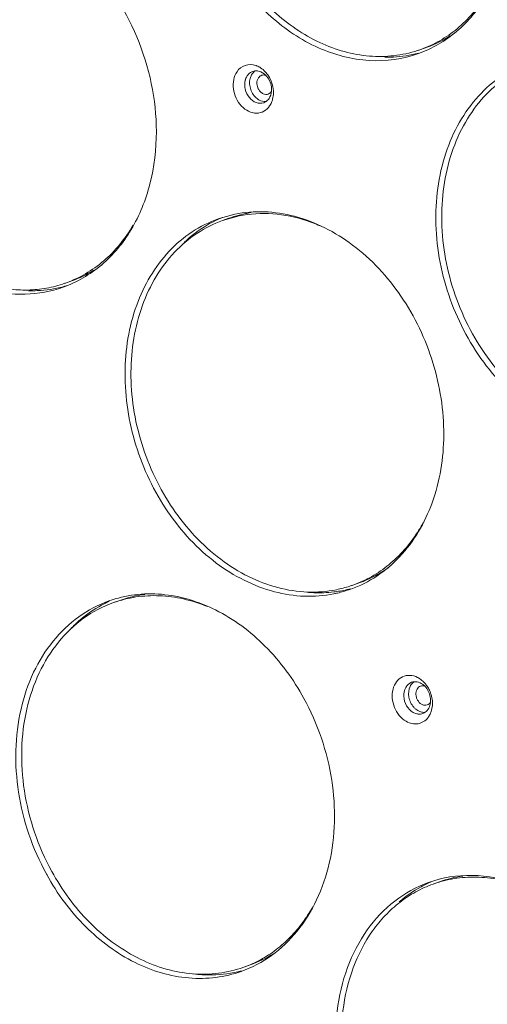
# Model space of a CAD drawing. Header units: millimetres. Extents: x 29170 to 33192, y 579 to 3108.
# Tile 109 of 256: x 30358 to 30414, y 2271 to 2390. Entities that reach past the tile are written whole.
import ezdxf

# ---------------------------------------------------------------- set-up
doc = ezdxf.new("R2010")
doc.units = ezdxf.units.MM
doc.layers.add('细实线', color=7, linetype='Continuous', lineweight=13)

msp = doc.modelspace()

# ---------------------------------------------------------------- linework, layer by layer
at = {"layer": '细实线'}
for p, q in [((30407.15, 2387.031), (30406.388, 2386.759)), ((30383.953, 2366.868), (30381.92, 2366.301)), ((30382.463, 2366.103), (30384.456, 2366.657)), ((30383.225, 2366.375), (30382.463, 2366.103)), ((30364.255, 2358.821), (30363.493, 2358.549)), ((30363.557, 2358.206), (30363.6, 2358.218)), ((30398.963, 2322.343), (30398.201, 2322.071)), ((30370.027, 2320.223), (30369.265, 2319.951)), ((30408.634, 2286.232), (30407.872, 2285.96)), ((30385.765, 2276.191), (30385.004, 2275.919))]:
    msp.add_line(p, q, dxfattribs=at)
for centre, radius, start, end in [((30402.27, 2400.657), 14.473, 289.70315, 302.02456), ((30401.57, 2400.239), 14.315, 288.05552, 289.66748), ((30385.717, 2382.595), 2.35, 69.49012, 71.61589), ((30385.656, 2382.442), 2.514, 61.9287, 69.42778), ((30386.491, 2382.937), 1.231, 109.67179, 117.85825), ((30387.214, 2382.986), 1.442, 135.71711, 145.60341), ((30386.494, 2382.923), 1.245, 94.80058, 109.59921), ((30385.72, 2381.469), 2.868, 343.44334, 345.89733), ((30387.005, 2381.497), 1.24, 289.7185, 304.05909), ((30386.265, 2381.215), 2.264, 325.56006, 327.35864), ((30388.01, 2352.983), 14.591, 112.50832, 114.58006), ((30388.051, 2352.87), 14.341, 106.33569, 109.66565), ((30388.073, 2352.792), 14.422, 101.41594, 106.33263), ((30388.098, 2352.664), 14.553, 98.71288, 101.41466), ((30388.01, 2352.984), 14.59, 114.58013, 115.75323), ((30386.623, 2348.079), 18.973, 65.63206, 71.45804), ((30359.381, 2372.433), 14.458, 289.69738, 301.41322), ((30358.674, 2372.031), 14.318, 288.06773, 289.66732), ((30359.475, 2372.199), 14.576, 284.81819, 286.26086), ((30390.412, 2338.406), 18.489, 327.37961, 331.65005), ((30394.113, 2336.089), 14.951, 276.80693, 278.16284), ((30393.355, 2335.643), 14.411, 281.41542, 288.06196), ((30394.14, 2335.906), 14.766, 278.15921, 281.4124), ((30392.996, 2335.342), 14.618, 283.14739, 286.2915), ((30394.167, 2335.769), 14.626, 281.41758, 284.82606), ((30393, 2335.33), 14.606, 286.29221, 289.69747), ((30393.38, 2335.559), 14.324, 288.06946, 289.66685), ((30374.875, 2306.651), 14.411, 97.2011, 109.66065), ((30392.994, 2335.352), 14.628, 281.4175, 283.1472), ((30375.67, 2305.65), 16.055, 130.45446, 136.19793), ((30404.82, 2308.595), 2.604, 60.19109, 63.12551), ((30405.696, 2309.162), 1.241, 95.81718, 109.62545), ((30406.342, 2309.294), 1.338, 131.64084, 134.69519), ((30406.316, 2309.323), 1.3, 125.2404, 131.64529), ((30404.425, 2308.062), 3.27, 41.87234, 46.95625), ((30404.255, 2307.914), 3.496, 33.71929, 41.82179), ((30404.068, 2307.786), 3.722, 25.54623, 33.7458), ((30407.141, 2308.75), 2.145, 221.82788, 230.62907), ((30386.991, 2301.347), 29.448, 208.73606, 208.9258), ((30413.479, 2272.671), 14.401, 98.02761, 109.66209), ((30413.413, 2272.857), 14.572, 112.96337, 114.51868), ((30377.549, 2292.051), 18.099, 324.5402, 331.06582), ((30378.082, 2291.679), 17.449, 323.67454, 324.5201), ((30380.912, 2289.763), 14.413, 289.67923, 302.40056), ((30380.905, 2291.167), 16.184, 262.87002, 266.79212), ((30380.18, 2289.415), 14.332, 288.0163, 289.66892)]:
    msp.add_arc(centre, radius, start, end, dxfattribs=at)
for points, knots in [([(30381.911, 2424.036), (30380.759, 2422.11), (30379.085, 2417.667), (30378.604, 2410.433), (30380.042, 2403.046), (30383.258, 2396.213), (30387.952, 2390.581), (30393.71, 2386.707), (30400.017, 2385.026), (30404.223, 2385.588), (30406.104, 2386.261)], [0, 0, 0, 0, 0.1211919, 0.2512562, 0.3869416, 0.5232143, 0.6548699, 0.778127, 0.8921476, 1, 1, 1, 1]), ([(30406.006, 2386.629), (30405.081, 2386.327), (30403.146, 2385.909), (30400.145, 2385.873), (30397.108, 2386.42), (30394.115, 2387.534), (30391.239, 2389.182), (30387.607, 2392.072), (30383.766, 2396.773), (30380.678, 2403.464), (30379.528, 2409.539), (30379.572, 2414.358), (30380.08, 2417.807), (30381.053, 2421.033), (30382.017, 2423.021), (30382.57, 2423.945)], [0, 0, 0, 0, 0.0536625, 0.108264, 0.164494, 0.2228291, 0.2834968, 0.3464786, 0.4779617, 0.6138476, 0.7490169, 0.8148959, 0.8788687, 0.94061, 1, 1, 1, 1]), ([(30413.753, 2420.24), (30415.736, 2417.987), (30423.489, 2408.611), (30430.106, 2398.304), (30434.391, 2390.205)], [0, 0, 0, 0, 0.2467083, 1, 1, 1, 1]), ([(30374.458, 2376.847), (30374.454, 2380.736), (30372.808, 2388.516), (30367.365, 2396.676), (30361.489, 2401.186), (30356.739, 2403.245), (30351.852, 2403.886), (30348.683, 2403.305), (30347.222, 2402.783)], [0, 0, 0, 0, 0.2702032, 0.5367293, 0.6623242, 0.7805713, 0.8922473, 1, 1, 1, 1]), ([(30406.104, 2386.261), (30407.779, 2386.859), (30411.002, 2388.743), (30413.357, 2391.616), (30414.313, 2393.214)], [0, 0, 0, 0, 0.4885842, 1, 1, 1, 1]), ([(30414.251, 2393.252), (30413.774, 2392.493), (30412.721, 2391.065), (30410.844, 2389.224), (30408.728, 2387.755), (30407.18, 2387.042), (30406.387, 2386.759)], [0, 0, 0, 0, 0.2589781, 0.5105317, 0.7566933, 1, 1, 1, 1]), ([(30402.053, 2385.823), (30402.397, 2385.818), (30403.759, 2385.844), (30405.118, 2386.055), (30406.102, 2386.315)], [0, 0, 0, 0, 0.2526653, 1, 1, 1, 1]), ([(30384.196, 2384.072), (30384.433, 2384.418), (30385.144, 2384.996), (30386.057, 2384.958), (30386.458, 2384.825)], [0, 0, 0, 0, 0.4987391, 1, 1, 1, 1]), ([(30386.84, 2384.66), (30386.909, 2384.623), (30387.189, 2384.458), (30387.439, 2384.244), (30387.607, 2384.065)], [0, 0, 0, 0, 0.2428839, 1, 1, 1, 1]), ([(30419.436, 2385.223), (30418.29, 2384.812), (30416.067, 2383.679), (30413.209, 2381.18), (30410.915, 2377.982), (30408.674, 2372.862), (30407.742, 2365.431), (30409.515, 2356.441), (30413.849, 2348.369), (30419.284, 2343.218), (30424.265, 2340.686), (30428.067, 2339.671), (30431.86, 2339.555), (30434.297, 2340.092), (30435.444, 2340.502)], [0, 0, 0, 0, 0.0549477, 0.1111757, 0.1696882, 0.2310541, 0.3617766, 0.5000454, 0.6383021, 0.7689936, 0.8303419, 0.8888387, 0.9450556, 1, 1, 1, 1]), ([(30435.343, 2340.87), (30434.21, 2340.5), (30431.809, 2340.041), (30428.095, 2340.245), (30424.385, 2341.318), (30419.545, 2343.886), (30415.385, 2347.934), (30412.251, 2352.889), (30410.436, 2357.05), (30409.274, 2361.435), (30408.658, 2367.248), (30409.412, 2372.983), (30411.625, 2377.969), (30413.878, 2381.084), (30416.675, 2383.518), (30418.849, 2384.623), (30419.969, 2385.025)], [0, 0, 0, 0, 0.0549298, 0.1112412, 0.1698896, 0.2313926, 0.3622644, 0.4310698, 0.5008274, 0.57053, 0.6391759, 0.7694933, 0.8306782, 0.8890414, 0.9451507, 1, 1, 1, 1]), ([(30335.97, 2383.989), (30335.974, 2380.1), (30337.62, 2372.32), (30343.063, 2364.16), (30348.939, 2359.65), (30353.689, 2357.591), (30358.576, 2356.95), (30361.745, 2357.531), (30363.205, 2358.053)], [0, 0, 0, 0, 0.2702032, 0.5367293, 0.6623242, 0.7805713, 0.8922473, 1, 1, 1, 1]), ([(30363.115, 2358.419), (30362.397, 2358.185), (30360.915, 2357.829), (30358.618, 2357.645), (30356.277, 2357.813), (30353.105, 2358.51), (30349.206, 2360.271), (30345.018, 2363.56), (30341.476, 2367.85), (30338.781, 2372.889), (30337.086, 2378.379), (30336.682, 2382.193), (30336.68, 2384.08)], [0, 0, 0, 0, 0.0535694, 0.1077309, 0.1629346, 0.2195446, 0.3376446, 0.462967, 0.5944627, 0.7298315, 0.8660643, 1, 1, 1, 1]), ([(30388.132, 2379.934), (30387.954, 2379.675), (30387.484, 2379.227), (30386.527, 2378.99), (30385.538, 2379.242), (30384.674, 2379.901), (30384.036, 2380.855), (30383.707, 2381.972), (30383.729, 2383.099), (30384.001, 2383.788), (30384.196, 2384.072)], [0, 0, 0, 0, 0.1127204, 0.2222525, 0.3383954, 0.4660477, 0.6030736, 0.7426459, 0.8767612, 1, 1, 1, 1]), ([(30387.423, 2380.329), (30387.14, 2380.228), (30386.438, 2380.26), (30385.608, 2380.921), (30385.122, 2381.915), (30385.104, 2382.683), (30385.192, 2383.035)], [0, 0, 0, 0, 0.2180742, 0.4662471, 0.7370434, 1, 1, 1, 1]), ([(30385.192, 2383.035), (30385.205, 2383.086), (30385.262, 2383.281), (30385.352, 2383.467), (30385.438, 2383.592)], [0, 0, 0, 0, 0.2589061, 1, 1, 1, 1]), ([(30385.438, 2383.592), (30385.469, 2383.638), (30385.601, 2383.809), (30385.774, 2383.95), (30385.916, 2384.025)], [0, 0, 0, 0, 0.2572246, 1, 1, 1, 1]), ([(30385.778, 2383.244), (30385.669, 2382.812), (30385.742, 2381.869), (30386.273, 2381.088), (30386.627, 2380.817)], [0, 0, 0, 0, 0.4994591, 1, 1, 1, 1]), ([(30386.024, 2383.801), (30385.996, 2383.76), (30385.889, 2383.587), (30385.815, 2383.394), (30385.778, 2383.244)], [0, 0, 0, 0, 0.2417813, 1, 1, 1, 1]), ([(30386.39, 2384.164), (30386.48, 2384.171), (30386.862, 2384.163), (30387.229, 2383.993), (30387.459, 2383.818)], [0, 0, 0, 0, 0.2382118, 1, 1, 1, 1]), ([(30386.783, 2383.333), (30386.718, 2383.239), (30386.621, 2383.016), (30386.582, 2382.647), (30386.644, 2382.264), (30386.802, 2381.907), (30387.039, 2381.61), (30387.334, 2381.404), (30387.659, 2381.313), (30387.877, 2381.341), (30387.974, 2381.376)], [0, 0, 0, 0, 0.1197958, 0.2489304, 0.3843983, 0.5210776, 0.6534698, 0.7774485, 0.8919347, 1, 1, 1, 1]), ([(30387.167, 2383.636), (30387.09, 2383.609), (30386.944, 2383.526), (30386.831, 2383.403), (30386.783, 2383.333)], [0, 0, 0, 0, 0.4905289, 1, 1, 1, 1]), ([(30387.617, 2383.655), (30387.542, 2383.673), (30387.389, 2383.69), (30387.237, 2383.661), (30387.167, 2383.636)], [0, 0, 0, 0, 0.5081982, 1, 1, 1, 1]), ([(30387.459, 2383.818), (30387.589, 2383.718), (30388.073, 2383.242), (30388.336, 2382.556), (30388.366, 2382.047)], [0, 0, 0, 0, 0.2436074, 1, 1, 1, 1]), ([(30387.607, 2384.065), (30387.75, 2383.913), (30388.271, 2383.243), (30388.551, 2382.391), (30388.589, 2381.755)], [0, 0, 0, 0, 0.2473248, 1, 1, 1, 1]), ([(30388.366, 2382.047), (30388.373, 2381.935), (30388.369, 2381.515), (30388.237, 2381.088), (30388.062, 2380.833)], [0, 0, 0, 0, 0.2657129, 1, 1, 1, 1]), ([(30386.627, 2380.817), (30386.708, 2380.755), (30387.024, 2380.548), (30387.419, 2380.448), (30387.696, 2380.471)], [0, 0, 0, 0, 0.2674751, 1, 1, 1, 1]), ([(30387.974, 2381.376), (30388.044, 2381.401), (30388.179, 2381.474), (30388.287, 2381.583), (30388.333, 2381.644)], [0, 0, 0, 0, 0.4918497, 1, 1, 1, 1]), ([(30388.469, 2380.652), (30388.451, 2380.592), (30388.375, 2380.363), (30388.268, 2380.144), (30388.171, 2379.994)], [0, 0, 0, 0, 0.2570387, 1, 1, 1, 1]), ([(30388.589, 2381.755), (30388.594, 2381.67), (30388.601, 2381.34), (30388.561, 2381.008), (30388.501, 2380.77)], [0, 0, 0, 0, 0.2561471, 1, 1, 1, 1]), ([(30363.205, 2358.053), (30364.879, 2358.651), (30368.1, 2360.535), (30371.735, 2364.961), (30373.985, 2370.583), (30374.46, 2374.722), (30374.458, 2376.847)], [0, 0, 0, 0, 0.2292146, 0.4690964, 0.7259148, 1, 1, 1, 1]), ([(30397.923, 2321.579), (30399.029, 2321.975), (30401.175, 2323.054), (30404.948, 2326.257), (30408.317, 2332.066), (30409.613, 2340.37), (30408.256, 2349.081), (30404.434, 2357.093), (30398.638, 2363.379), (30392.544, 2366.523), (30387.548, 2367.291), (30385.116, 2367.103), (30383.953, 2366.868)], [0, 0, 0, 0, 0.0547527, 0.1106716, 0.2288778, 0.3582124, 0.4954552, 0.6338224, 0.7660639, 0.8875877, 0.9446908, 1, 1, 1, 1]), ([(30392.657, 2366.067), (30391.32, 2366.514), (30388.583, 2367.088), (30385.784, 2366.925), (30384.456, 2366.657)], [0, 0, 0, 0, 0.509875, 1, 1, 1, 1]), ([(30371.653, 2365.53), (30371.174, 2364.712), (30370.104, 2363.17), (30368.163, 2361.184), (30365.953, 2359.605), (30364.327, 2358.847), (30363.493, 2358.549)], [0, 0, 0, 0, 0.2597562, 0.5114923, 0.757317, 1, 1, 1, 1]), ([(30381.92, 2366.302), (30380.814, 2365.906), (30378.668, 2364.827), (30374.895, 2361.623), (30371.526, 2355.815), (30370.23, 2347.511), (30371.587, 2338.799), (30375.409, 2330.788), (30381.205, 2324.502), (30387.299, 2321.357), (30392.296, 2320.589), (30394.727, 2320.778), (30395.89, 2321.013)], [0, 0, 0, 0, 0.0547527, 0.1106716, 0.2288778, 0.3582124, 0.4954552, 0.6338224, 0.7660639, 0.8875877, 0.9446908, 1, 1, 1, 1]), ([(30396.207, 2321.517), (30395.062, 2321.286), (30392.668, 2321.099), (30389.049, 2321.657), (30385.488, 2323.018), (30380.908, 2325.877), (30377.045, 2330.055), (30374.189, 2335.032), (30372.58, 2339.143), (30371.598, 2343.429), (30371.174, 2349.065), (30372.047, 2354.581), (30374.289, 2359.351), (30376.521, 2362.327), (30379.261, 2364.653), (30381.374, 2365.714), (30382.463, 2366.103)], [0, 0, 0, 0, 0.0552037, 0.1121946, 0.1717079, 0.2340551, 0.3660439, 0.4349526, 0.5045304, 0.5738215, 0.6418996, 0.7709749, 0.831617, 0.8895595, 0.9453705, 1, 1, 1, 1]), ([(30381.671, 2366.125), (30381.32, 2365.956), (30379.932, 2365.217), (30378.664, 2364.255), (30377.807, 2363.44)], [0, 0, 0, 0, 0.2477938, 1, 1, 1, 1]), ([(30359.007, 2357.618), (30359.363, 2357.61), (30360.774, 2357.625), (30362.184, 2357.838), (30363.203, 2358.107)], [0, 0, 0, 0, 0.2528203, 1, 1, 1, 1]), ([(30398.201, 2322.071), (30398.983, 2322.35), (30400.51, 2323.052), (30402.601, 2324.492), (30404.462, 2326.296), (30405.509, 2327.696), (30405.985, 2328.439)], [0, 0, 0, 0, 0.2434708, 0.4897234, 0.7412442, 1, 1, 1, 1]), ([(30398.963, 2322.343), (30399.272, 2322.454), (30400.498, 2322.94), (30401.655, 2323.596), (30402.463, 2324.168)], [0, 0, 0, 0, 0.2491795, 1, 1, 1, 1]), ([(30392.633, 2321.202), (30392.906, 2321.177), (30393.989, 2321.106), (30395.08, 2321.147), (30395.885, 2321.243)], [0, 0, 0, 0, 0.2527058, 1, 1, 1, 1]), ([(30368.73, 2320.152), (30367.435, 2319.689), (30364.93, 2318.365), (30361.81, 2315.373), (30359.442, 2311.533), (30357.387, 2305.43), (30357.242, 2296.834), (30359.497, 2290.239), (30361.169, 2287.189)], [0, 0, 0, 0, 0.1085972, 0.2203565, 0.3376128, 0.4614157, 0.7253, 1, 1, 1, 1]), ([(30368.762, 2320.108), (30368.448, 2319.965), (30367.203, 2319.344), (30366.049, 2318.545), (30365.253, 2317.867)], [0, 0, 0, 0, 0.2482918, 1, 1, 1, 1]), ([(30392.279, 2308.387), (30391.016, 2310.691), (30387.957, 2314.858), (30381.983, 2319.347), (30376.274, 2321.086), (30371.835, 2321.009), (30369.73, 2320.51), (30368.73, 2320.152)], [0, 0, 0, 0, 0.2765757, 0.5358152, 0.7744228, 0.8882084, 1, 1, 1, 1]), ([(30369.265, 2319.95), (30370.146, 2320.265), (30371.99, 2320.726), (30374.863, 2320.871), (30377.784, 2320.474), (30379.684, 2319.866), (30380.617, 2319.484)], [0, 0, 0, 0, 0.2419426, 0.487372, 0.7393169, 1, 1, 1, 1]), ([(30361.822, 2287.501), (30360.175, 2290.503), (30358.485, 2295.466), (30358.046, 2302.205), (30358.634, 2307.048), (30360.122, 2311.466), (30362.452, 2315.246), (30365.524, 2318.191), (30367.99, 2319.495), (30369.265, 2319.95)], [0, 0, 0, 0, 0.2743806, 0.4092017, 0.5391251, 0.6627829, 0.7799018, 0.8915301, 1, 1, 1, 1]), ([(30404.618, 2305.621), (30403.988, 2305.982), (30403.239, 2306.936), (30402.892, 2308.38), (30402.966, 2309.481), (30403.392, 2310.422), (30404.139, 2311.058), (30405.09, 2311.246), (30405.711, 2311.064), (30405.998, 2310.918)], [0, 0, 0, 0, 0.2651609, 0.4048396, 0.5380725, 0.6601826, 0.7724372, 0.8825613, 1, 1, 1, 1]), ([(30405.454, 2306.702), (30405.129, 2306.888), (30404.579, 2307.482), (30404.249, 2308.599), (30404.434, 2309.71), (30404.981, 2310.224), (30405.279, 2310.331)], [0, 0, 0, 0, 0.2583677, 0.5302258, 0.7811796, 1, 1, 1, 1]), ([(30405.107, 2309.83), (30404.919, 2309.443), (30404.837, 2308.498), (30405.239, 2307.658), (30405.542, 2307.319)], [0, 0, 0, 0, 0.4860354, 1, 1, 1, 1]), ([(30405.57, 2310.396), (30405.643, 2310.404), (30405.949, 2310.409), (30406.251, 2310.307), (30406.452, 2310.192)], [0, 0, 0, 0, 0.2408488, 1, 1, 1, 1]), ([(30406.369, 2309.871), (30406.28, 2309.839), (30406.11, 2309.737), (30405.922, 2309.496), (30405.813, 2309.191), (30405.788, 2308.85), (30405.85, 2308.5), (30406.031, 2308.073), (30406.279, 2307.805), (30406.474, 2307.694)], [0, 0, 0, 0, 0.1076175, 0.2206943, 0.3422477, 0.4720682, 0.6073257, 0.7436894, 1, 1, 1, 1]), ([(30406.829, 2309.887), (30406.753, 2309.907), (30406.596, 2309.925), (30406.441, 2309.896), (30406.369, 2309.871)], [0, 0, 0, 0, 0.5085, 1, 1, 1, 1]), ([(30406.452, 2310.192), (30406.501, 2310.164), (30406.7, 2310.037), (30406.875, 2309.873), (30406.991, 2309.737)], [0, 0, 0, 0, 0.2419186, 1, 1, 1, 1]), ([(30406.991, 2309.737), (30407.31, 2309.359), (30407.582, 2308.701), (30407.577, 2308.042), (30407.558, 2307.881)], [0, 0, 0, 0, 0.752614, 1, 1, 1, 1]), ([(30407.426, 2309.392), (30407.649, 2308.926), (30407.903, 2307.933), (30407.723, 2306.91), (30407.514, 2306.479)], [0, 0, 0, 0, 0.5185128, 1, 1, 1, 1]), ([(30384.718, 2275.424), (30386.013, 2275.887), (30388.518, 2277.211), (30391.639, 2280.203), (30394.006, 2284.043), (30396.061, 2290.146), (30396.206, 2298.742), (30393.952, 2305.337), (30392.279, 2308.387)], [0, 0, 0, 0, 0.1085972, 0.2203565, 0.3376128, 0.4614157, 0.7253, 1, 1, 1, 1]), ([(30406.04, 2306.912), (30406.085, 2306.886), (30406.267, 2306.792), (30406.466, 2306.732), (30406.616, 2306.713)], [0, 0, 0, 0, 0.25804, 1, 1, 1, 1]), ([(30406.474, 2307.694), (30406.582, 2307.631), (30406.816, 2307.546), (30407.067, 2307.571), (30407.177, 2307.611)], [0, 0, 0, 0, 0.5176121, 1, 1, 1, 1]), ([(30407.558, 2307.881), (30407.53, 2307.646), (30407.402, 2307.202), (30407.1, 2306.844), (30406.925, 2306.72)], [0, 0, 0, 0, 0.5235067, 1, 1, 1, 1]), ([(30407.177, 2307.611), (30407.253, 2307.638), (30407.398, 2307.719), (30407.511, 2307.842), (30407.558, 2307.91)], [0, 0, 0, 0, 0.4906579, 1, 1, 1, 1]), ([(30407.267, 2306.075), (30407.119, 2305.882), (30406.76, 2305.547), (30406.069, 2305.284), (30405.316, 2305.305), (30404.842, 2305.492), (30404.618, 2305.621)], [0, 0, 0, 0, 0.248347, 0.4893485, 0.7365081, 1, 1, 1, 1]), ([(30406.626, 2306.564), (30406.457, 2306.504), (30406.208, 2306.474), (30405.969, 2306.511), (30405.908, 2306.524)], [0, 0, 0, 0, 0.7419993, 1, 1, 1, 1]), ([(30361.216, 2287.104), (30362.482, 2284.812), (30365.542, 2280.669), (30371.507, 2276.211), (30377.199, 2274.488), (30381.623, 2274.569), (30383.721, 2275.067), (30384.718, 2275.424)], [0, 0, 0, 0, 0.2765506, 0.5357383, 0.7743533, 0.8881682, 1, 1, 1, 1]), ([(30361.822, 2287.501), (30363.045, 2285.269), (30365.307, 2282.176), (30369.038, 2278.912), (30372.035, 2277.026), (30375.182, 2275.727), (30378.395, 2275.056), (30381.58, 2275.037), (30383.634, 2275.467), (30384.613, 2275.785)], [0, 0, 0, 0, 0.2756618, 0.4079502, 0.5352628, 0.6574153, 0.7748165, 0.8884907, 1, 1, 1, 1]), ([(30427.914, 2278.798), (30426.569, 2280.436), (30423.58, 2283.323), (30418.285, 2286.231), (30412.68, 2287.341), (30409.003, 2286.756), (30407.333, 2286.159)], [0, 0, 0, 0, 0.2740424, 0.5308329, 0.7707311, 1, 1, 1, 1]), ([(30407.871, 2285.96), (30408.698, 2286.255), (30410.422, 2286.698), (30413.109, 2286.882), (30415.846, 2286.588), (30417.636, 2286.087), (30418.519, 2285.766)], [0, 0, 0, 0, 0.2427878, 0.4886688, 0.740376, 1, 1, 1, 1]), ([(30407.333, 2286.159), (30405.871, 2285.636), (30403.048, 2284.074), (30399.672, 2280.474), (30397.304, 2275.862), (30395.623, 2268.638), (30396.598, 2258.865), (30400.272, 2251.801), (30402.743, 2248.792)], [0, 0, 0, 0, 0.1077472, 0.2194263, 0.3376879, 0.4633051, 0.729858, 1, 1, 1, 1]), ([(30403.352, 2249.174), (30402.14, 2250.65), (30400.006, 2253.893), (30398.182, 2258.391), (30397.263, 2262.161), (30396.73, 2265.933), (30396.778, 2270.585), (30397.996, 2275.823), (30399.971, 2279.665), (30402.049, 2282.199), (30403.804, 2283.79), (30405.748, 2285.07), (30407.153, 2285.703), (30407.871, 2285.96)], [0, 0, 0, 0, 0.1341019, 0.2705246, 0.3386755, 0.4061919, 0.5376916, 0.662866, 0.78071, 0.8371932, 0.8922964, 0.9464077, 1, 1, 1, 1]), ([(30407.366, 2286.115), (30407.045, 2285.969), (30405.775, 2285.333), (30404.598, 2284.513), (30403.79, 2283.816)], [0, 0, 0, 0, 0.2482384, 1, 1, 1, 1]), ([(30447.475, 2284.003), (30445.543, 2276.196), (30440.264, 2261.303), (30427.865, 2241.76), (30411.708, 2226.53), (30398.819, 2219.765), (30392.162, 2217.386)], [0, 0, 0, 0, 0.2680369, 0.5220463, 0.7643675, 1, 1, 1, 1]), ([(30385.004, 2275.919), (30385.702, 2276.168), (30387.068, 2276.78), (30388.963, 2278.01), (30390.681, 2279.533), (30391.678, 2280.715), (30392.14, 2281.343)], [0, 0, 0, 0, 0.2446779, 0.4915948, 0.7428009, 1, 1, 1, 1]), ([(30379.999, 2275.009), (30380.4, 2274.986), (30381.983, 2274.957), (30383.571, 2275.175), (30384.713, 2275.477)], [0, 0, 0, 0, 0.2533973, 1, 1, 1, 1])]:
    msp.add_open_spline(points, degree=3, knots=knots, dxfattribs=at)
for points in [[(30386.387, 2384.165), (30386.313, 2384.115), (30386.244, 2384.057), (30386.181, 2383.993)], [(30388.062, 2380.833), (30387.965, 2380.692), (30387.841, 2380.565), (30387.699, 2380.469)], [(30406.115, 2310.855), (30406.31, 2310.743), (30406.493, 2310.606), (30406.658, 2310.452)], [(30405.401, 2310.245), (30405.28, 2310.126), (30405.181, 2309.982), (30405.107, 2309.83)], [(30405.78, 2307.091), (30405.862, 2307.025), (30405.948, 2306.964), (30406.04, 2306.912)], [(30405.908, 2306.524), (30405.749, 2306.559), (30405.595, 2306.622), (30405.454, 2306.702)], [(30406.616, 2306.713), (30406.717, 2306.699), (30406.82, 2306.697), (30406.921, 2306.708)], [(30406.925, 2306.72), (30406.833, 2306.655), (30406.732, 2306.602), (30406.626, 2306.564)], [(30407.514, 2306.479), (30407.445, 2306.337), (30407.362, 2306.201), (30407.267, 2306.075)]]:
    msp.add_open_spline(points, degree=3, dxfattribs=at)

doc.saveas('drawing.dxf')
